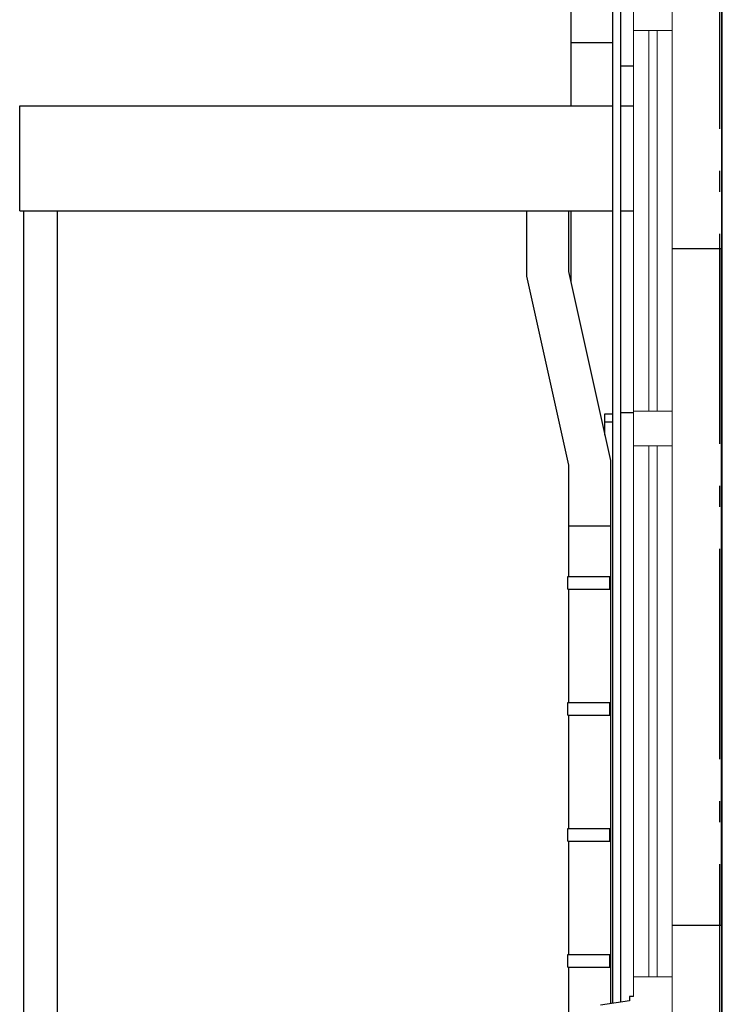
# Model space of a CAD drawing. Header units: millimetres. Extents: x -82116 to -57126, y -2070 to 13065.
# Tile 8 of 74: x -79337 to -77666, y 4532 to 6875. Entities that reach past the tile are written whole.
import ezdxf
from ezdxf.enums import TextEntityAlignment as Align

# ---------------------------------------------------------------- set-up
doc = ezdxf.new("R2010")
doc.units = ezdxf.units.MM
doc.header["$LTSCALE"] = 0.5
doc.header["$MEASUREMENT"] = 0
doc.linetypes.add('Akselinje', pattern=[1500, 1000, -200, 100, -200])
doc.linetypes.add('PLINE', pattern=[0])
for name, color, linetype in [('0(Nye konstruksjoner)', 7, 'Continuous'), ('222- Søyler (Nye konstruksjoner)', 7, 'Continuous'), ('235- Utvendig kledning og overflate(Nye konstruksjoner)', 7, 'Continuous'), ('244- Vinduer_ dører_ foldevegger(Nye konstruksjoner)', 7, 'Continuous'), ('26-- Yttertak(Nye konstruksjoner)', 7, 'Continuous'), ('265- Gesimser_ takrenner og nedløp(Nye konstruksjoner)', 7, 'Continuous'), ('82-- Modullinjer', 7, 'Continuous')]:
    doc.layers.add(name, color=color, linetype=linetype)
doc.layers.add('234- Vinduer_ dører_ porter(Nye konstruksjoner)', color=7, linetype='Continuous', lineweight=0)
doc.styles.add('GENERATED_STYLE_1', font='arial.ttf')

# ---------------------------------------------------------------- blocks, each defined once
blk = doc.blocks.new('Standard grid marker[1]', base_point=(-77673.2, 12565.5))
at = {"layer": '82-- Modullinjer', "linetype": 'Akselinje'}
blk.add_line((-77673.2, 12365.5), (-77673.2, 1550), dxfattribs=at)
at = {"layer": '82-- Modullinjer', "style": 'GENERATED_STYLE_1'}
for tag, p in [('AC_MarkerText_1_0', (-77673.2, 12903)), ('AC_MarkerText_1_1', (-77673.2, 1187.5))]:
    blk.add_attdef(tag, text='', height=175, rotation=360, dxfattribs=at).set_placement(p, align=Align.TOP_CENTER)

msp = doc.modelspace()

# ---------------------------------------------------------------- linework, layer by layer
at = {"layer": '0(Nye konstruksjoner)', "linetype": 'PLINE'}
for p, q in [((-77926.2, 4534.3), (-77926.2, 6920)), ((-77907.2, 4537.1), (-77907.2, 6920)), ((-77668.2, 6920), (-77668.2, 6330)), ((-77666.2, 4500), (-77666.2, 6920)), ((-77668.2, 6330), (-77785.2, 6330)), ((-77668.2, 4720), (-77668.2, 6330)), ((-77785.2, 4720), (-77668.2, 4720)), ((-77668.2, 4720), (-77668.2, 4500))]:
    msp.add_line(p, q, dxfattribs=at)
at = {"layer": '222- Søyler (Nye konstruksjoner)', "linetype": 'PLINE'}
for p, q in [((-79327.2, 3820), (-79327.2, 6420)), ((-79247.2, 3820), (-79247.2, 6420))]:
    msp.add_line(p, q, dxfattribs=at)
at = {"layer": '234- Vinduer_ dører_ porter(Nye konstruksjoner)', "linetype": 'PLINE'}
for p, q in [((-77877.2, 6920), (-77877.2, 6849)), ((-77785.2, 6920), (-77785.2, 6849)), ((-77877.2, 6849), (-77877.2, 5943)), ((-77785.2, 6849), (-77877.2, 6849)), ((-77841.2, 6849), (-77841.2, 5943)), ((-77821.2, 5943), (-77821.2, 6849)), ((-77785.2, 6849), (-77785.2, 5943)), ((-77877.2, 5943), (-77877.2, 5861)), ((-77785.2, 5943), (-77877.2, 5943)), ((-77785.2, 5943), (-77785.2, 5861)), ((-77877.2, 5861), (-77877.2, 4597)), ((-77785.2, 5861), (-77877.2, 5861)), ((-77841.2, 5861), (-77841.2, 4597)), ((-77821.2, 4597), (-77821.2, 5861)), ((-77785.2, 5861), (-77785.2, 4597)), ((-77877.2, 4597), (-77877.2, 4550)), ((-77785.2, 4597), (-77877.2, 4597)), ((-77785.2, 4597), (-77785.2, 4500))]:
    msp.add_line(p, q, dxfattribs=at)
at = {"layer": '235- Utvendig kledning og overflate(Nye konstruksjoner)', "linetype": 'PLINE'}
msp.add_line((-77907.2, 6765), (-77877.2, 6765), dxfattribs=at)
msp.add_line((-77907.2, 6765), (-77877.2, 6765), dxfattribs=at)
at = {"layer": '244- Vinduer_ dører_ foldevegger(Nye konstruksjoner)', "linetype": 'PLINE'}
for p, q in [((-77945.2, 5917), (-77945.2, 5937)), ((-77945.2, 5937), (-77926.2, 5937)), ((-77907.2, 5940), (-77877.2, 5940)), ((-77926.2, 5917), (-77945.2, 5917)), ((-77945.2, 5886.1), (-77945.2, 5917)), ((-77887.2, 4550), (-77887.2, 4540)), ((-77877.2, 4550), (-77887.2, 4550)), ((-77887.2, 4540), (-77956.2, 4530))]:
    msp.add_line(p, q, dxfattribs=at)
at = {"layer": '26-- Yttertak(Nye konstruksjoner)', "linetype": 'PLINE'}
for p, q in [((-79337.2, 6420), (-79337.2, 6670)), ((-79337.2, 6670), (-77926.2, 6670)), ((-77907.2, 6670), (-77877.2, 6670)), ((-79337.2, 6420), (-77926.2, 6420)), ((-77907.2, 6420), (-77877.2, 6420))]:
    msp.add_line(p, q, dxfattribs=at)
at = {"layer": '265- Gesimser_ takrenner og nedløp(Nye konstruksjoner)', "linetype": 'PLINE'}
for p, q in [((-78026.2, 6900.8), (-78026.2, 6820)), ((-78026.2, 6820), (-78026.2, 6670)), ((-78022.4, 6820), (-78026.2, 6820)), ((-78011.5, 6820), (-78022.4, 6820)), ((-77995.3, 6820), (-78011.5, 6820)), ((-77976.2, 6820), (-77995.3, 6820)), ((-77957, 6820), (-77976.2, 6820)), ((-77940.8, 6820), (-77957, 6820)), ((-77930, 6820), (-77940.8, 6820)), ((-77926.2, 6820), (-77930, 6820)), ((-78131.7, 6420), (-78131.7, 6264.5)), ((-78031.7, 6420), (-78031.7, 6275.5)), ((-78026.2, 6420), (-78026.2, 6250.6)), ((-78131.7, 6264.5), (-78031.7, 5814.5)), ((-78031.7, 6275.5), (-77931.7, 5825.5)), ((-78031.7, 5814.5), (-78031.7, 5670)), ((-77931.7, 5825.5), (-77931.7, 5670)), ((-78031.7, 5670), (-78031.7, 5550)), ((-78027.9, 5670), (-78031.7, 5670)), ((-78017.1, 5670), (-78027.9, 5670)), ((-78000.8, 5670), (-78017.1, 5670)), ((-77981.7, 5670), (-78000.8, 5670)), ((-77962.6, 5670), (-77981.7, 5670)), ((-77946.3, 5670), (-77962.6, 5670)), ((-77935.5, 5670), (-77946.3, 5670)), ((-77931.7, 5670), (-77935.5, 5670)), ((-77931.7, 5670), (-77931.7, 4533.5)), ((-78033.8, 5550), (-78029.8, 5550)), ((-78033.8, 5520), (-78033.8, 5550)), ((-78029.8, 5550), (-78018.6, 5550)), ((-78018.6, 5550), (-78001.7, 5550)), ((-78001.7, 5550), (-77981.8, 5550)), ((-77981.8, 5550), (-77933.8, 5550)), ((-77933.8, 5550), (-77931.8, 5550)), ((-77933.8, 5520), (-77933.8, 5550)), ((-77931.8, 5520), (-77931.8, 5550)), ((-78033.8, 5520), (-78029.8, 5520)), ((-78031.7, 5520), (-78031.7, 5250)), ((-78029.8, 5520), (-78018.6, 5520)), ((-78018.6, 5520), (-78001.7, 5520)), ((-78001.7, 5520), (-77981.8, 5520)), ((-77981.8, 5520), (-77933.8, 5520)), ((-77933.8, 5520), (-77931.8, 5520)), ((-78033.8, 5250), (-78029.8, 5250)), ((-78033.8, 5220), (-78033.8, 5250)), ((-78029.8, 5250), (-78018.6, 5250)), ((-78018.6, 5250), (-78001.7, 5250)), ((-78001.7, 5250), (-77981.8, 5250)), ((-77981.8, 5250), (-77933.8, 5250)), ((-77933.8, 5250), (-77931.8, 5250)), ((-77933.8, 5220), (-77933.8, 5250)), ((-77931.8, 5220), (-77931.8, 5250)), ((-78033.8, 5220), (-78029.8, 5220)), ((-78031.7, 5220), (-78031.7, 4950)), ((-78029.8, 5220), (-78018.6, 5220)), ((-78018.6, 5220), (-78001.7, 5220)), ((-78001.7, 5220), (-77981.8, 5220)), ((-77981.8, 5220), (-77933.8, 5220)), ((-77933.8, 5220), (-77931.8, 5220)), ((-78033.8, 4950), (-78029.8, 4950)), ((-78033.8, 4920), (-78033.8, 4950)), ((-78029.8, 4950), (-78018.6, 4950)), ((-78018.6, 4950), (-78001.7, 4950)), ((-78001.7, 4950), (-77981.8, 4950)), ((-77981.8, 4950), (-77933.8, 4950)), ((-77933.8, 4950), (-77931.8, 4950)), ((-77933.8, 4920), (-77933.8, 4950)), ((-77931.8, 4920), (-77931.8, 4950)), ((-78033.8, 4920), (-78029.8, 4920)), ((-78031.7, 4920), (-78031.7, 4650)), ((-78029.8, 4920), (-78018.6, 4920)), ((-78018.6, 4920), (-78001.7, 4920)), ((-78001.7, 4920), (-77981.8, 4920)), ((-77981.8, 4920), (-77933.8, 4920)), ((-77933.8, 4920), (-77931.8, 4920)), ((-78033.8, 4650), (-78029.8, 4650)), ((-78033.8, 4620), (-78033.8, 4650)), ((-78029.8, 4650), (-78018.6, 4650)), ((-78018.6, 4650), (-78001.7, 4650)), ((-78001.7, 4650), (-77981.8, 4650)), ((-77981.8, 4650), (-77933.8, 4650)), ((-77933.8, 4650), (-77931.8, 4650)), ((-77933.8, 4620), (-77933.8, 4650)), ((-77931.8, 4620), (-77931.8, 4650)), ((-78033.8, 4620), (-78029.8, 4620)), ((-78031.7, 4620), (-78031.7, 4350)), ((-78029.8, 4620), (-78018.6, 4620)), ((-78018.6, 4620), (-78001.7, 4620)), ((-78001.7, 4620), (-77981.8, 4620)), ((-77981.8, 4620), (-77933.8, 4620)), ((-77933.8, 4620), (-77931.8, 4620))]:
    msp.add_line(p, q, dxfattribs=at)

# ---------------------------------------------------------------- block references
at = {"layer": '82-- Modullinjer', "linetype": 'PLINE'}
msp.add_blockref('Standard grid marker[1]', (-77673.2, 12565.5), dxfattribs=at)

doc.saveas('drawing.dxf')
